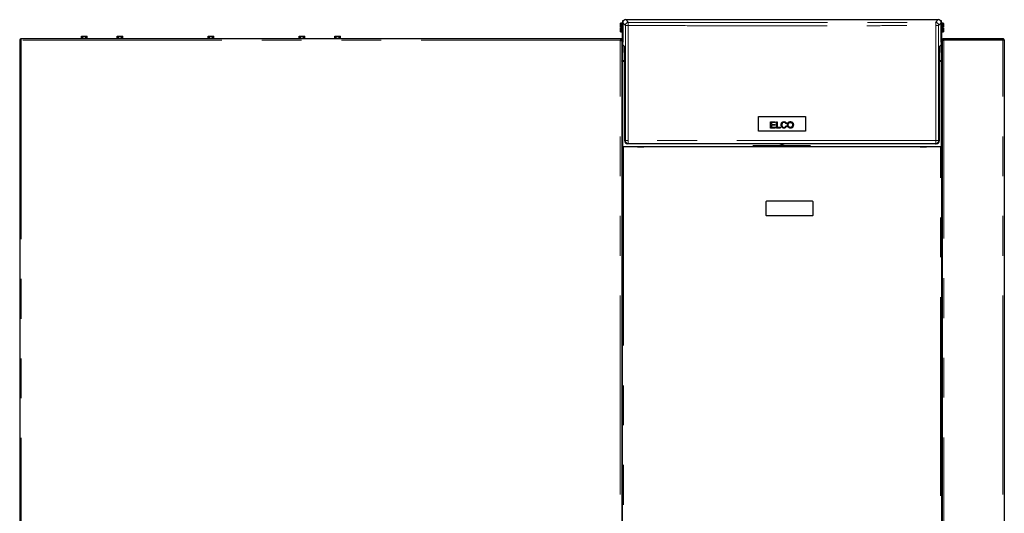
# Model space of a CAD drawing. Header units: millimetres. Extents: x 19 to 263, y 62 to 156.
# Tile 77 of 77: x 232 to 263, y 78 to 93. Entities that reach past the tile are written whole.
import ezdxf

# ---------------------------------------------------------------- set-up
doc = ezdxf.new("R2010")
doc.units = ezdxf.units.MM
doc.linetypes.add('PHANTOM', pattern=[12.7, 6.35, -1.27, 1.27, -1.27, 1.27, -1.27])

msp = doc.modelspace()

# ---------------------------------------------------------------- linework, layer by layer
at = {"color": 7, "linetype": 'Continuous', "lineweight": 25}
for p, q in [((251.018, 93.333), (251.051, 93.333)), ((251.018, 93.259), (251.018, 93.333)), ((251.018, 93.259), (251.018, 92.643)), ((251.118, 93.359), (261.078, 93.359)), ((261.145, 93.333), (261.178, 93.333)), ((261.178, 93.333), (261.178, 93.259)), ((261.178, 92.643), (261.178, 93.259)), ((250.953, 93.248), (250.949, 93.244)), ((250.949, 93.123), (250.949, 93.244)), ((250.953, 93.123), (250.949, 93.123)), ((250.949, 92.972), (250.949, 93.093)), ((250.949, 93.093), (250.953, 93.093)), ((250.949, 92.972), (250.953, 92.968)), ((251.005, 93.248), (250.953, 93.248)), ((250.953, 93.248), (250.953, 93.123)), ((250.953, 93.123), (250.979, 93.123)), ((250.953, 93.093), (250.953, 92.968)), ((250.979, 93.093), (250.953, 93.093)), ((250.953, 92.968), (251.005, 92.968)), ((250.979, 93.093), (250.979, 93.123)), ((251.009, 93.244), (251.005, 93.248)), ((251.005, 93.108), (251.005, 93.248)), ((251.005, 92.968), (251.005, 93.108)), ((251.005, 92.968), (251.009, 92.972)), ((251.008, 93.247), (251.018, 93.247)), ((251.008, 93.247), (251.008, 93.245)), ((251.008, 92.041), (251.008, 92.972)), ((251.009, 93.244), (251.009, 93.108)), ((251.018, 93.218), (251.009, 93.218)), ((251.009, 93.108), (251.009, 92.972)), ((251.009, 92.998), (251.018, 92.998)), ((261.178, 93.247), (261.188, 93.247)), ((261.187, 93.215), (261.178, 93.215)), ((261.178, 92.995), (261.187, 92.995)), ((261.191, 93.245), (261.187, 93.241)), ((261.187, 93.105), (261.187, 93.241)), ((261.187, 92.969), (261.187, 93.105)), ((261.187, 92.969), (261.191, 92.965)), ((261.188, 93.242), (261.188, 93.247)), ((261.188, 92.968), (261.188, 92.041)), ((261.243, 93.245), (261.191, 93.245)), ((261.191, 93.245), (261.191, 93.105)), ((261.191, 93.105), (261.191, 92.965)), ((261.191, 92.965), (261.243, 92.965)), ((261.217, 93.12), (261.243, 93.12)), ((261.217, 93.12), (261.217, 93.09)), ((261.243, 93.09), (261.217, 93.09)), ((261.247, 93.241), (261.243, 93.245)), ((261.243, 93.12), (261.243, 93.245)), ((261.247, 93.12), (261.243, 93.12)), ((261.243, 92.965), (261.243, 93.09)), ((261.243, 93.09), (261.247, 93.09)), ((261.243, 92.965), (261.247, 92.969)), ((261.247, 93.241), (261.247, 93.12)), ((261.247, 93.09), (261.247, 92.969)), ((231.788, 92.712), (231.813, 92.712)), ((231.788, 92.712), (231.788, 65.501)), ((250.938, 92.751), (231.827, 92.751)), ((231.827, 92.751), (231.827, 92.726)), ((233.748, 92.771), (233.748, 92.751)), ((233.748, 92.771), (233.938, 92.771)), ((233.756, 92.771), (233.756, 92.831)), ((233.756, 92.831), (233.805, 92.831)), ((233.805, 92.771), (233.805, 92.831)), ((233.805, 92.831), (233.898, 92.831)), ((233.898, 92.771), (233.898, 92.831)), ((233.898, 92.831), (233.94, 92.831)), ((233.938, 92.771), (233.948, 92.771)), ((233.94, 92.771), (233.94, 92.831)), ((233.948, 92.751), (233.948, 92.771)), ((234.886, 92.771), (234.886, 92.751)), ((234.886, 92.771), (235.075, 92.771)), ((234.894, 92.771), (234.894, 92.831)), ((234.894, 92.831), (234.943, 92.831)), ((234.943, 92.771), (234.943, 92.831)), ((234.943, 92.831), (235.035, 92.831)), ((235.035, 92.771), (235.035, 92.831)), ((235.035, 92.831), (235.078, 92.831)), ((235.075, 92.771), (235.086, 92.771)), ((235.078, 92.771), (235.078, 92.831)), ((235.086, 92.751), (235.086, 92.771)), ((237.788, 92.771), (237.788, 92.751)), ((237.788, 92.771), (237.978, 92.771)), ((237.796, 92.771), (237.796, 92.831)), ((237.796, 92.831), (237.845, 92.831)), ((237.845, 92.771), (237.845, 92.831)), ((237.845, 92.831), (237.938, 92.831)), ((237.938, 92.771), (237.938, 92.831)), ((237.938, 92.831), (237.98, 92.831)), ((237.978, 92.771), (237.988, 92.771)), ((237.98, 92.771), (237.98, 92.831)), ((237.988, 92.751), (237.988, 92.771)), ((240.691, 92.771), (240.691, 92.751)), ((240.691, 92.771), (240.88, 92.771)), ((240.698, 92.771), (240.698, 92.831)), ((240.698, 92.831), (240.748, 92.831)), ((240.748, 92.771), (240.748, 92.831)), ((240.748, 92.831), (240.84, 92.831)), ((240.84, 92.771), (240.84, 92.831)), ((240.84, 92.831), (240.883, 92.831)), ((240.88, 92.771), (240.891, 92.771)), ((240.883, 92.771), (240.883, 92.831)), ((240.891, 92.751), (240.891, 92.771)), ((241.828, 92.771), (241.828, 92.751)), ((241.828, 92.771), (242.018, 92.771)), ((241.836, 92.771), (241.836, 92.831)), ((241.836, 92.831), (241.885, 92.831)), ((241.885, 92.771), (241.885, 92.831)), ((241.885, 92.831), (241.978, 92.831)), ((241.978, 92.771), (241.978, 92.831)), ((241.978, 92.831), (242.02, 92.831)), ((242.018, 92.771), (242.028, 92.771)), ((242.02, 92.771), (242.02, 92.831)), ((242.028, 92.751), (242.028, 92.771)), ((250.988, 92.751), (250.938, 92.751)), ((250.988, 92.701), (250.938, 92.701)), ((250.963, 92.701), (250.963, 92.696)), ((250.988, 92.751), (250.988, 92.701)), ((250.988, 92.687), (250.988, 92.701)), ((250.988, 92.687), (250.988, 65.49)), ((261.208, 92.701), (261.208, 92.751)), ((261.208, 92.751), (261.258, 92.751)), ((261.208, 92.701), (261.22, 92.701)), ((261.208, 92.701), (261.208, 92.687)), ((261.208, 92.687), (261.208, 65.49)), ((261.258, 92.726), (261.258, 92.751)), ((263.138, 92.751), (261.258, 92.751)), ((263.138, 92.726), (261.258, 92.726)), ((261.258, 92.726), (261.258, 92.719)), ((261.258, 92.719), (263.138, 92.719)), ((261.363, 92.726), (261.363, 92.719)), ((263.138, 92.751), (263.138, 92.726)), ((263.188, 92.701), (263.188, 65.501)), ((251.021, 92.556), (251.019, 92.618)), ((251.021, 92.556), (251.072, 92.505)), ((261.124, 92.505), (261.176, 92.556)), ((261.177, 92.618), (261.176, 92.556)), ((261.208, 92.402), (261.188, 92.402)), ((251.064, 92.041), (250.989, 92.041)), ((251.077, 92.027), (251.018, 92.027)), ((251.077, 92.305), (251.077, 89.499)), ((261.119, 89.499), (261.119, 92.305)), ((261.178, 92.027), (261.119, 92.027)), ((261.207, 92.041), (261.132, 92.041)), ((261.208, 92.312), (261.188, 92.312)), ((261.208, 92.222), (261.188, 92.222)), ((255.344, 90.263), (256.852, 90.263)), ((255.344, 89.795), (255.344, 90.263)), ((256.852, 90.263), (256.852, 89.795)), ((255.735, 90.099), (255.88, 90.099)), ((255.735, 89.899), (255.735, 90.099)), ((255.884, 89.899), (255.735, 89.899)), ((255.762, 90.075), (255.762, 90.014)), ((255.88, 90.075), (255.762, 90.075)), ((255.762, 90.014), (255.872, 90.014)), ((255.762, 89.99), (255.762, 89.922)), ((255.872, 89.99), (255.762, 89.99)), ((255.762, 89.922), (255.884, 89.922)), ((255.872, 90.014), (255.872, 89.99)), ((255.88, 90.099), (255.88, 90.075)), ((255.884, 89.922), (255.884, 89.899)), ((255.92, 90.099), (255.946, 90.099)), ((255.92, 89.899), (255.92, 90.099)), ((256.045, 89.899), (255.92, 89.899)), ((255.946, 90.099), (255.946, 89.922)), ((255.946, 89.922), (256.045, 89.922)), ((256.045, 89.922), (256.045, 89.899)), ((256.242, 90.044), (256.216, 90.038)), ((256.219, 89.969), (256.245, 89.962)), ((256.852, 89.795), (255.344, 89.795)), ((250.991, 89.328), (250.988, 89.327)), ((250.988, 89.199), (251.008, 89.199)), ((251.008, 65.451), (251.008, 89.301)), ((251.008, 89.301), (251.042, 89.301)), ((251.028, 89.317), (251.018, 89.317)), ((251.028, 89.304), (251.018, 89.304)), ((251.028, 89.302), (251.028, 89.317)), ((261.155, 89.301), (251.042, 89.301)), ((251.203, 89.399), (251.177, 89.399)), ((251.493, 89.302), (251.693, 89.302)), ((251.693, 89.302), (251.693, 89.301)), ((255.193, 89.341), (255.173, 89.321)), ((255.173, 89.321), (255.173, 89.301)), ((255.173, 89.321), (257.009, 89.321)), ((255.193, 89.341), (256.989, 89.341)), ((257.009, 89.321), (256.989, 89.341)), ((257.009, 89.301), (257.009, 89.321)), ((260.503, 89.301), (260.503, 89.302)), ((260.503, 89.302), (260.703, 89.302)), ((260.993, 89.399), (261.019, 89.399)), ((261.155, 89.301), (261.188, 89.301)), ((261.178, 89.317), (261.168, 89.317)), ((261.168, 89.317), (261.168, 89.302)), ((261.178, 89.304), (261.168, 89.304)), ((261.188, 89.301), (261.188, 65.451)), ((261.188, 89.207), (261.208, 89.207)), ((261.205, 89.328), (261.208, 89.327)), ((255.588, 87.541), (255.588, 87.121)), ((257.068, 87.561), (255.608, 87.561)), ((257.088, 87.121), (257.088, 87.541)), ((255.608, 87.101), (257.068, 87.101))]:
    msp.add_line(p, q, dxfattribs=at)
at = {"color": 8, "linetype": 'PHANTOM', "lineweight": 18}
for p, q in [((251.018, 93.259), (251.104, 93.173)), ((251.118, 93.359), (251.203, 93.273)), ((261.078, 93.359), (260.993, 93.273)), ((261.093, 93.173), (261.178, 93.259)), ((251.104, 93.173), (251.188, 93.173)), ((251.104, 89.499), (251.104, 93.173)), ((251.188, 89.499), (251.188, 93.173)), ((261.009, 93.173), (261.009, 89.499)), ((261.009, 93.173), (261.093, 93.173)), ((261.093, 93.173), (261.093, 89.499)), ((250.938, 92.701), (231.838, 92.701)), ((231.838, 92.701), (231.838, 65.451)), ((250.938, 65.501), (250.938, 92.701)), ((261.258, 92.719), (261.258, 65.501)), ((263.003, 92.719), (263.003, 92.726)), ((263.138, 65.501), (263.138, 92.719)), ((251.021, 92.041), (251.021, 92.555)), ((261.175, 92.555), (261.175, 92.041)), ((251.018, 89.317), (251.018, 92.027)), ((251.064, 92.041), (251.064, 92.027)), ((261.132, 92.041), (261.132, 92.027)), ((261.178, 92.027), (261.178, 89.317)), ((251.104, 89.499), (251.077, 89.499)), ((251.188, 89.499), (251.104, 89.499)), ((261.009, 89.499), (251.188, 89.499)), ((261.009, 89.499), (261.093, 89.499)), ((261.093, 89.499), (261.119, 89.499)), ((251.018, 89.317), (251.018, 89.304)), ((251.018, 89.304), (251.018, 89.301)), ((251.028, 89.302), (251.493, 89.302)), ((251.042, 89.301), (251.042, 65.451)), ((255.173, 89.302), (251.693, 89.302)), ((260.503, 89.302), (257.009, 89.302)), ((260.703, 89.302), (261.168, 89.302)), ((261.155, 65.451), (261.155, 89.301)), ((261.178, 89.317), (261.178, 89.304)), ((261.178, 89.304), (261.178, 89.301))]:
    msp.add_line(p, q, dxfattribs=at)
at = {"color": 7, "linetype": 'Continuous', "lineweight": 25, "flags": 128}
for points in [[(263.05, 92.719), (263.034, 92.723), (263.003, 92.726)], [(251.018, 92.027), (251.012, 92.027), (251.007, 92.028), (251.002, 92.03), (250.997, 92.032), (250.993, 92.035), (250.99, 92.038), (250.989, 92.042), (250.988, 92.046)], [(261.208, 92.046), (261.208, 92.042), (261.206, 92.038), (261.203, 92.035), (261.199, 92.032), (261.195, 92.03), (261.19, 92.028), (261.184, 92.027), (261.178, 92.027)]]:
    msp.add_lwpolyline(points, dxfattribs=at)
at = {"color": 8, "linetype": 'PHANTOM', "lineweight": 18, "flags": 128}
for points in [[(251.188, 89.499), (251.188, 89.479), (251.189, 89.46), (251.19, 89.443), (251.192, 89.428), (251.195, 89.415), (251.197, 89.406), (251.2, 89.401), (251.203, 89.399)], [(261.009, 89.499), (261.008, 89.479), (261.007, 89.46), (261.006, 89.443), (261.004, 89.428), (261.002, 89.415), (260.999, 89.406), (260.996, 89.401), (260.993, 89.399)]]:
    msp.add_lwpolyline(points, dxfattribs=at)
at = {"color": 8, "linetype": 'PHANTOM', "lineweight": 18}
for centre, start, end in [((251.204, 93.173), 90.0463, 179.9537), ((260.993, 93.173), 0.0459, 89.9537), ((251.203, 89.499), 179.9916, 269.9893), ((260.993, 89.499), 270.0102, 0.0093)]:
    msp.add_arc(centre, 0.1, start, end, dxfattribs=at)
at = {"color": 7, "linetype": 'Continuous', "lineweight": 25}
for centre, radius, start, end in [((231.838, 92.701), 0.05, 102.5421, 167.4579), ((231.838, 92.701), 0.025, 106.6378, 159.892), ((250.983, 92.066), 0.025, 282.7841, 0), ((251.064, 92.066), 0.025, 270, 302.0879), ((261.132, 92.066), 0.025, 237.9121, 270), ((261.213, 92.066), 0.025, 180, 257.2159), ((251.017, 89.375), 0.0706, 245.5446, 270.635), ((251.016, 89.365), 0.0668, 245.1734, 263.0712), ((251.016, 89.351), 0.0342, 223.0221, 273.4342), ((256.098, 89.196), 0.16, 65.1341, 114.8659), ((261.18, 89.351), 0.0342, 266.5654, 316.9783), ((261.179, 89.374), 0.0699, 269.2484, 294.5723), ((261.18, 89.365), 0.0668, 276.9262, 294.8288), ((255.608, 87.541), 0.02, 90, 180), ((257.068, 87.541), 0.02, 0, 90), ((255.608, 87.121), 0.02, 180, 270), ((257.068, 87.121), 0.02, 270, 0)]:
    msp.add_arc(centre, radius, start, end, dxfattribs=at)
for centre, major_axis, ratio, start_param, end_param in [((251.118, 93.259), (-0.0708, 0.0708), 0.999315, 5.49813, 6.235723), ((261.078, 93.259), (0.0708, 0.0708), 0.999315, 0.047462, 0.785056), ((251.017, 92.549), (0, 0.1), 0.026186, 5.484697, 5.952363), ((261.179, 92.549), (0, 0.1), 0.026186, 0.330822, 0.798488), ((251.072, 92.305), (0, 0.2), 0.026186, 4.712389, 6.257005), ((261.124, 92.305), (0, 0.2), 0.026186, 0.02618, 1.570796), ((251.177, 89.499), (-0.1, 0), 0.999657, 0, 1.570796), ((261.019, 89.499), (0.1, 0), 0.999657, 4.712389, 6.283185), ((251.018, 89.348), (0, -0.0474), 0.63275, 4.712389, 5.157016), ((261.178, 89.348), (0, 0.0474), 0.63275, 4.267762, 4.712389)]:
    msp.add_ellipse(centre, major_axis=major_axis, ratio=ratio, start_param=start_param, end_param=end_param, dxfattribs=at)
for points, knots in [([(251.018, 93.274), (251.016, 93.271), (251.01, 93.263), (251.009, 93.253), (251.008, 93.247)], [0, 0, 0, 0, 0.401341, 1, 1, 1, 1]), ([(251.051, 93.333), (251.046, 93.328), (251.037, 93.318), (251.027, 93.3), (251.02, 93.28), (251.019, 93.266), (251.018, 93.259)], [0, 0, 0, 0, 0.239832, 0.486428, 0.739832, 1, 1, 1, 1]), ([(261.178, 93.259), (261.178, 93.266), (261.177, 93.28), (261.17, 93.3), (261.16, 93.318), (261.15, 93.328), (261.145, 93.333)], [0, 0, 0, 0, 0.260168, 0.513572, 0.760169, 1, 1, 1, 1]), ([(261.188, 93.247), (261.188, 93.253), (261.187, 93.263), (261.181, 93.271), (261.178, 93.274)], [0, 0, 0, 0, 0.5986626, 1, 1, 1, 1]), ([(251.008, 93.242), (251.008, 93.242), (251.009, 93.243), (251.011, 93.245), (251.016, 93.247), (251.019, 93.248), (251.021, 93.249)], [0, 0, 0, 0, 0.249994, 0.5000052, 0.7499958, 1, 1, 1, 1]), ([(261.175, 93.249), (261.177, 93.248), (261.181, 93.247), (261.185, 93.245), (261.188, 93.243), (261.188, 93.242), (261.188, 93.242)], [0, 0, 0, 0, 0.249994, 0.499991, 0.750004, 1, 1, 1, 1]), ([(231.788, 92.712), (231.789, 92.711), (231.79, 92.709), (231.802, 92.707), (231.819, 92.704), (231.832, 92.702), (231.838, 92.701)], [0, 0, 0, 0, 0.25, 0.499999, 0.750011, 1, 1, 1, 1]), ([(231.813, 92.712), (231.814, 92.711), (231.814, 92.709), (231.82, 92.707), (231.828, 92.704), (231.835, 92.702), (231.838, 92.701)], [0, 0, 0, 0, 0.250012, 0.500008, 0.750028, 1, 1, 1, 1]), ([(231.838, 92.701), (231.837, 92.708), (231.835, 92.721), (231.833, 92.737), (231.83, 92.749), (231.828, 92.751), (231.827, 92.751)], [0, 0, 0, 0, 0.250008, 0.500014, 0.750006, 1, 1, 1, 1]), ([(231.838, 92.701), (231.837, 92.705), (231.835, 92.711), (231.833, 92.719), (231.83, 92.725), (231.828, 92.726), (231.827, 92.726)], [0, 0, 0, 0, 0.250002, 0.500012, 0.749998, 1, 1, 1, 1]), ([(250.938, 92.701), (250.944, 92.7), (250.955, 92.698), (250.97, 92.695), (250.982, 92.692), (250.987, 92.689), (250.988, 92.688), (250.988, 92.687)], [0, 0, 0, 0, 0.218157, 0.43632, 0.654485, 0.872651, 1, 1, 1, 1]), ([(261.258, 92.751), (261.252, 92.751), (261.24, 92.749), (261.224, 92.739), (261.213, 92.725), (261.209, 92.711), (261.208, 92.703), (261.208, 92.701)], [0, 0, 0, 0, 0.231968, 0.463998, 0.696039, 0.928078, 1, 1, 1, 1]), ([(261.208, 92.687), (261.209, 92.69), (261.21, 92.695), (261.22, 92.702), (261.235, 92.709), (261.248, 92.715), (261.256, 92.718), (261.258, 92.719)], [0, 0, 0, 0, 0.231967, 0.464009, 0.696061, 0.928103, 1, 1, 1, 1]), ([(261.258, 92.726), (261.255, 92.726), (261.248, 92.725), (261.239, 92.719), (261.236, 92.712), (261.235, 92.709)], [0, 0, 0, 0, 0.314562, 0.663245, 1, 1, 1, 1]), ([(263.131, 92.719), (263.132, 92.721), (263.134, 92.724), (263.136, 92.726), (263.138, 92.726), (263.138, 92.726)], [0, 0, 0, 0, 0.346918, 0.820326, 1, 1, 1, 1]), ([(263.188, 92.701), (263.188, 92.707), (263.186, 92.719), (263.177, 92.734), (263.164, 92.745), (263.15, 92.751), (263.141, 92.751), (263.138, 92.751)], [0, 0, 0, 0, 0.220235, 0.44049, 0.66073, 0.880981, 1, 1, 1, 1]), ([(263.159, 92.714), (263.158, 92.716), (263.156, 92.72), (263.149, 92.724), (263.143, 92.726), (263.139, 92.726), (263.138, 92.726)], [0, 0, 0, 0, 0.184752, 0.549874, 0.914975, 1, 1, 1, 1]), ([(263.138, 92.719), (263.144, 92.718), (263.155, 92.715), (263.171, 92.711), (263.182, 92.707), (263.188, 92.704), (263.188, 92.702), (263.188, 92.701)], [0, 0, 0, 0, 0.220225, 0.440474, 0.660724, 0.880973, 1, 1, 1, 1]), ([(256.245, 89.962), (256.242, 89.951), (256.236, 89.932), (256.216, 89.911), (256.193, 89.898), (256.162, 89.894), (256.131, 89.897), (256.103, 89.911), (256.084, 89.933), (256.07, 89.967), (256.067, 90.008), (256.075, 90.046), (256.091, 90.074), (256.115, 90.092), (256.143, 90.102), (256.172, 90.103), (256.201, 90.096), (256.223, 90.081), (256.236, 90.062), (256.24, 90.049), (256.242, 90.044)], [0, 0, 0, 0, 0.0623819, 0.1107097, 0.1590769, 0.2071539, 0.2837832, 0.3306925, 0.37755, 0.443908, 0.5321687, 0.6020483, 0.6565694, 0.7113313, 0.7625802, 0.8226794, 0.8732796, 0.9241749, 0.9697656, 1, 1, 1, 1]), ([(256.216, 90.038), (256.213, 90.045), (256.208, 90.057), (256.195, 90.071), (256.179, 90.078), (256.16, 90.08), (256.139, 90.077), (256.121, 90.067), (256.107, 90.052), (256.097, 90.025), (256.095, 89.992), (256.1, 89.961), (256.111, 89.939), (256.127, 89.925), (256.148, 89.918), (256.169, 89.917), (256.187, 89.922), (256.195, 89.928), (256.198, 89.931)], [0, 0, 0, 0, 0.067412, 0.112509, 0.157639, 0.217335, 0.2805, 0.335618, 0.390707, 0.458334, 0.573191, 0.672364, 0.727779, 0.783628, 0.848185, 0.912028, 0.96582, 1, 1, 1, 1]), ([(256.198, 89.931), (256.201, 89.934), (256.209, 89.942), (256.216, 89.955), (256.218, 89.965), (256.219, 89.969)], [0, 0, 0, 0, 0.288487, 0.764286, 1, 1, 1, 1]), ([(256.281, 89.946), (256.277, 89.96), (256.267, 89.988), (256.272, 90.03), (256.287, 90.065), (256.309, 90.087), (256.339, 90.101), (256.374, 90.104), (256.408, 90.095), (256.435, 90.076), (256.445, 90.06), (256.45, 90.052)], [0, 0, 0, 0, 0.1355, 0.287746, 0.387831, 0.488261, 0.584155, 0.698542, 0.813956, 0.916784, 1, 1, 1, 1]), ([(256.45, 90.052), (256.454, 90.039), (256.463, 90.014), (256.461, 89.975), (256.45, 89.942), (256.431, 89.917), (256.406, 89.902), (256.376, 89.894), (256.343, 89.896), (256.312, 89.909), (256.291, 89.928), (256.284, 89.942), (256.281, 89.946)], [0, 0, 0, 0, 0.12933, 0.250907, 0.361922, 0.452382, 0.543018, 0.636346, 0.741576, 0.853323, 0.950494, 1, 1, 1, 1]), ([(256.415, 89.939), (256.409, 89.933), (256.397, 89.923), (256.374, 89.917), (256.353, 89.918), (256.332, 89.925), (256.315, 89.939), (256.302, 89.959), (256.295, 89.992), (256.298, 90.025), (256.309, 90.05), (256.315, 90.058), (256.318, 90.06)], [0, 0, 0, 0, 0.1019262, 0.1928855, 0.2831637, 0.3706612, 0.4581315, 0.5513072, 0.668798, 0.8748645, 0.9588955, 1, 1, 1, 1]), ([(256.318, 90.06), (256.324, 90.065), (256.336, 90.075), (256.359, 90.08), (256.383, 90.079), (256.404, 90.069), (256.42, 90.053), (256.431, 90.03), (256.435, 89.999), (256.432, 89.968), (256.422, 89.948), (256.416, 89.941), (256.415, 89.939)], [0, 0, 0, 0, 0.098811, 0.197913, 0.29436, 0.398301, 0.489515, 0.577836, 0.72234, 0.875484, 0.972982, 1, 1, 1, 1]), ([(260.993, 89.399), (260.691, 89.399), (260.087, 89.399), (259.176, 89.399), (258.262, 89.399), (257.345, 89.399), (256.426, 89.399), (255.525, 89.399), (254.641, 89.399), (253.777, 89.399), (252.916, 89.399), (252.058, 89.399), (251.488, 89.399), (251.203, 89.399)], [0, 0, 0, 0, 0.093197, 0.186366, 0.279671, 0.373137, 0.466603, 0.560103, 0.648221, 0.736357, 0.824282, 0.912127, 1, 1, 1, 1])]:
    msp.add_open_spline(points, degree=3, knots=knots, dxfattribs=at)
at = {"color": 8, "linetype": 'PHANTOM', "lineweight": 18}
for points, knots in [([(251.203, 93.273), (251.202, 93.272), (251.198, 93.269), (251.195, 93.256), (251.192, 93.243), (251.19, 93.228), (251.188, 93.205), (251.188, 93.186), (251.188, 93.173)], [0, 0, 0, 0, 0.239812, 0.384575, 0.499994, 0.631405, 0.760188, 1, 1, 1, 1]), ([(251.203, 93.273), (251.505, 93.272), (252.109, 93.27), (253.02, 93.267), (253.934, 93.265), (254.851, 93.264), (255.77, 93.263), (256.671, 93.263), (257.555, 93.264), (258.419, 93.265), (259.28, 93.267), (260.139, 93.27), (260.708, 93.272), (260.993, 93.273)], [0, 0, 0, 0, 0.093197, 0.186367, 0.279671, 0.373138, 0.466603, 0.560103, 0.648221, 0.736356, 0.824281, 0.912126, 1, 1, 1, 1]), ([(260.993, 93.273), (260.995, 93.272), (260.998, 93.269), (261.002, 93.256), (261.004, 93.243), (261.006, 93.228), (261.008, 93.205), (261.008, 93.186), (261.009, 93.173)], [0, 0, 0, 0, 0.2398127, 0.3845712, 0.4999936, 0.6314047, 0.7601875, 1, 1, 1, 1]), ([(251.188, 93.173), (251.492, 93.172), (252.099, 93.17), (253.015, 93.167), (253.932, 93.165), (254.851, 93.164), (255.77, 93.163), (256.672, 93.163), (257.555, 93.164), (258.421, 93.165), (259.286, 93.167), (260.149, 93.17), (260.722, 93.172), (261.009, 93.173)], [0, 0, 0, 0, 0.09349, 0.1869078, 0.2802538, 0.3735278, 0.46673, 0.5598904, 0.6477848, 0.735743, 0.8237648, 0.9118505, 1, 1, 1, 1])]:
    msp.add_open_spline(points, degree=3, knots=knots, dxfattribs=at)

doc.saveas('drawing.dxf')
